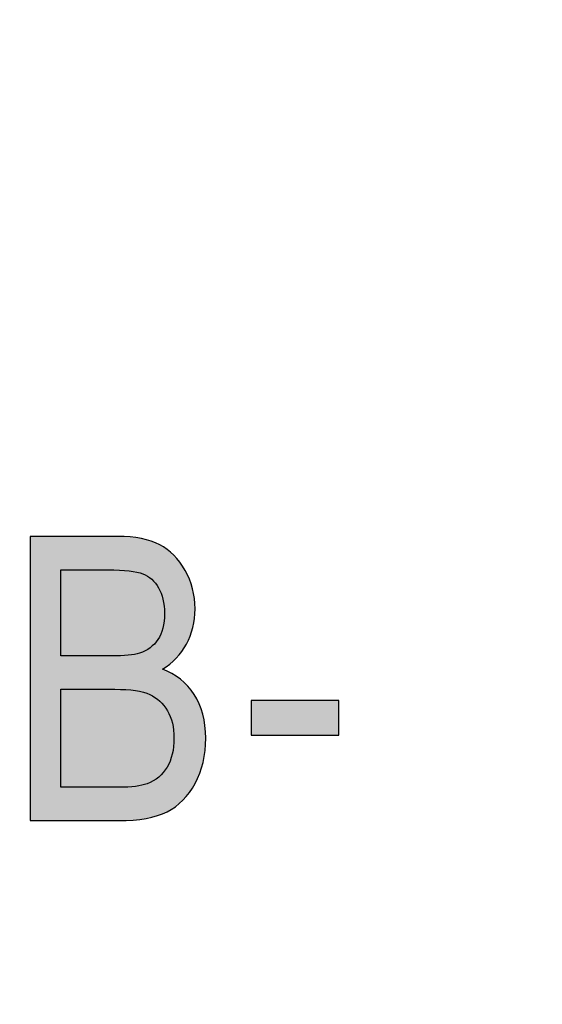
# Model space of a CAD drawing. Header units: millimetres. Extents: x -296 to 295, y -209 to 209.
# Tile 41 of 146: x -231.89 to -229.57, y 36.72 to 41.1. Entities that reach past the tile are written whole.
import ezdxf

# ---------------------------------------------------------------- set-up
doc = ezdxf.new("R2010")
doc.units = ezdxf.units.MM
doc.header["$MEASUREMENT"] = 0
doc.layers.add('layer 1', color=7, linetype='Continuous')

msp = doc.modelspace()

# ---------------------------------------------------------------- hatches: boundary and pattern name
at = {"layer": 'layer 1'}
h = msp.add_hatch(color=250, dxfattribs=at)
edge = h.paths.add_edge_path()
edge.add_spline(control_points=[(-231.8464, 37.5379), (-231.8464, 37.5379), (-231.8464, 38.8009), (-231.8464, 38.8009), (-231.8464, 38.8009), (-231.4572, 38.8009), (-231.4572, 38.8009), (-231.3781, 38.8009), (-231.3158, 38.7888), (-231.2696, 38.7644), (-231.2237, 38.74), (-231.1861, 38.7021), (-231.1567, 38.6503), (-231.1273, 38.5986), (-231.1126, 38.5416), (-231.1126, 38.4792), (-231.1126, 38.4213), (-231.1253, 38.369), (-231.1505, 38.3225), (-231.1761, 38.2761), (-231.2117, 38.2391), (-231.2578, 38.2108), (-231.1982, 38.1891), (-231.1511, 38.1517), (-231.1167, 38.0991), (-231.0823, 38.0465), (-231.065, 37.9815), (-231.065, 37.9045), (-231.065, 37.8281), (-231.0806, 37.761), (-231.112, 37.7031), (-231.1432, 37.6452), (-231.1849, 37.6035), (-231.237, 37.5773), (-231.2893, 37.5511), (-231.361, 37.5379), (-231.4522, 37.5379), (-231.4522, 37.5379), (-231.8464, 37.5379), (-231.8464, 37.5379)], knot_values=[0, 0, 0, 0, 0.076923, 0.076923, 0.076923, 0.153846, 0.153846, 0.153846, 0.230769, 0.230769, 0.230769, 0.307692, 0.307692, 0.307692, 0.384615, 0.384615, 0.384615, 0.461538, 0.461538, 0.461538, 0.538462, 0.538462, 0.538462, 0.615385, 0.615385, 0.615385, 0.692308, 0.692308, 0.692308, 0.769231, 0.769231, 0.769231, 0.846154, 0.846154, 0.846154, 0.923077, 0.923077, 0.923077, 1, 1, 1, 1], degree=3, periodic=1)
h = msp.add_hatch(color=250, dxfattribs=at)
edge = h.paths.add_edge_path()
edge.add_spline(control_points=[(-231.8464, 37.5379), (-231.8464, 37.5379), (-231.8464, 38.8009), (-231.8464, 38.8009), (-231.8464, 38.8009), (-231.4572, 38.8009), (-231.4572, 38.8009), (-231.3781, 38.8009), (-231.3158, 38.7888), (-231.2696, 38.7644), (-231.2237, 38.74), (-231.1861, 38.7021), (-231.1567, 38.6503), (-231.1273, 38.5986), (-231.1126, 38.5416), (-231.1126, 38.4792), (-231.1126, 38.4213), (-231.1253, 38.369), (-231.1505, 38.3225), (-231.1761, 38.2761), (-231.2117, 38.2391), (-231.2578, 38.2108), (-231.1982, 38.1891), (-231.1511, 38.1517), (-231.1167, 38.0991), (-231.0823, 38.0465), (-231.065, 37.9815), (-231.065, 37.9045), (-231.065, 37.8281), (-231.0806, 37.761), (-231.112, 37.7031), (-231.1432, 37.6452), (-231.1849, 37.6035), (-231.237, 37.5773), (-231.2893, 37.5511), (-231.361, 37.5379), (-231.4522, 37.5379), (-231.4522, 37.5379), (-231.8464, 37.5379), (-231.8464, 37.5379)], knot_values=[0, 0, 0, 0, 0.076923, 0.076923, 0.076923, 0.153846, 0.153846, 0.153846, 0.230769, 0.230769, 0.230769, 0.307692, 0.307692, 0.307692, 0.384615, 0.384615, 0.384615, 0.461538, 0.461538, 0.461538, 0.538462, 0.538462, 0.538462, 0.615385, 0.615385, 0.615385, 0.692308, 0.692308, 0.692308, 0.769231, 0.769231, 0.769231, 0.846154, 0.846154, 0.846154, 0.923077, 0.923077, 0.923077, 1, 1, 1, 1], degree=3, periodic=1)
h = msp.add_hatch(color=250, dxfattribs=at)
edge = h.paths.add_edge_path()
edge.add_spline(control_points=[(-231.8464, 37.5379), (-231.8464, 37.5379), (-231.8464, 38.8009), (-231.8464, 38.8009), (-231.8464, 38.8009), (-231.4572, 38.8009), (-231.4572, 38.8009), (-231.3781, 38.8009), (-231.3158, 38.7888), (-231.2696, 38.7644), (-231.2237, 38.74), (-231.1861, 38.7021), (-231.1567, 38.6503), (-231.1273, 38.5986), (-231.1126, 38.5416), (-231.1126, 38.4792), (-231.1126, 38.4213), (-231.1253, 38.369), (-231.1505, 38.3225), (-231.1761, 38.2761), (-231.2117, 38.2391), (-231.2578, 38.2108), (-231.1982, 38.1891), (-231.1511, 38.1517), (-231.1167, 38.0991), (-231.0823, 38.0465), (-231.065, 37.9815), (-231.065, 37.9045), (-231.065, 37.8281), (-231.0806, 37.761), (-231.112, 37.7031), (-231.1432, 37.6452), (-231.1849, 37.6035), (-231.237, 37.5773), (-231.2893, 37.5511), (-231.361, 37.5379), (-231.4522, 37.5379), (-231.4522, 37.5379), (-231.8464, 37.5379), (-231.8464, 37.5379)], knot_values=[0, 0, 0, 0, 0.076923, 0.076923, 0.076923, 0.153846, 0.153846, 0.153846, 0.230769, 0.230769, 0.230769, 0.307692, 0.307692, 0.307692, 0.384615, 0.384615, 0.384615, 0.461538, 0.461538, 0.461538, 0.538462, 0.538462, 0.538462, 0.615385, 0.615385, 0.615385, 0.692308, 0.692308, 0.692308, 0.769231, 0.769231, 0.769231, 0.846154, 0.846154, 0.846154, 0.923077, 0.923077, 0.923077, 1, 1, 1, 1], degree=3, periodic=1)
h = msp.add_hatch(color=250, dxfattribs=at)
edge = h.paths.add_edge_path()
edge.add_spline(control_points=[(-231.8464, 37.5379), (-231.8464, 37.5379), (-231.8464, 38.8009), (-231.8464, 38.8009), (-231.8464, 38.8009), (-231.4572, 38.8009), (-231.4572, 38.8009), (-231.3781, 38.8009), (-231.3158, 38.7888), (-231.2696, 38.7644), (-231.2237, 38.74), (-231.1861, 38.7021), (-231.1567, 38.6503), (-231.1273, 38.5986), (-231.1126, 38.5416), (-231.1126, 38.4792), (-231.1126, 38.4213), (-231.1253, 38.369), (-231.1505, 38.3225), (-231.1761, 38.2761), (-231.2117, 38.2391), (-231.2578, 38.2108), (-231.1982, 38.1891), (-231.1511, 38.1517), (-231.1167, 38.0991), (-231.0823, 38.0465), (-231.065, 37.9815), (-231.065, 37.9045), (-231.065, 37.8281), (-231.0806, 37.761), (-231.112, 37.7031), (-231.1432, 37.6452), (-231.1849, 37.6035), (-231.237, 37.5773), (-231.2893, 37.5511), (-231.361, 37.5379), (-231.4522, 37.5379), (-231.4522, 37.5379), (-231.8464, 37.5379), (-231.8464, 37.5379)], knot_values=[0, 0, 0, 0, 0.076923, 0.076923, 0.076923, 0.153846, 0.153846, 0.153846, 0.230769, 0.230769, 0.230769, 0.307692, 0.307692, 0.307692, 0.384615, 0.384615, 0.384615, 0.461538, 0.461538, 0.461538, 0.538462, 0.538462, 0.538462, 0.615385, 0.615385, 0.615385, 0.692308, 0.692308, 0.692308, 0.769231, 0.769231, 0.769231, 0.846154, 0.846154, 0.846154, 0.923077, 0.923077, 0.923077, 1, 1, 1, 1], degree=3, periodic=1)
h = msp.add_hatch(color=250, dxfattribs=at)
edge = h.paths.add_edge_path()
edge.add_spline(control_points=[(-231.7088, 38.2699), (-231.7088, 38.2699), (-231.4848, 38.2699), (-231.4848, 38.2699), (-231.426, 38.2699), (-231.3843, 38.274), (-231.3596, 38.282), (-231.324, 38.294), (-231.2967, 38.3143), (-231.2773, 38.3428), (-231.2581, 38.3713), (-231.2484, 38.4101), (-231.2484, 38.4592), (-231.2484, 38.5045), (-231.2573, 38.5424), (-231.2746, 38.5727), (-231.2922, 38.603), (-231.3155, 38.6239), (-231.3446, 38.6353), (-231.3737, 38.6468), (-231.4257, 38.6527), (-231.501, 38.6527), (-231.501, 38.6527), (-231.7088, 38.6527), (-231.7088, 38.6527), (-231.7088, 38.6527), (-231.7088, 38.2699), (-231.7088, 38.2699)], knot_values=[0, 0, 0, 0, 0.111111, 0.111111, 0.111111, 0.222222, 0.222222, 0.222222, 0.333333, 0.333333, 0.333333, 0.444444, 0.444444, 0.444444, 0.555556, 0.555556, 0.555556, 0.666667, 0.666667, 0.666667, 0.777778, 0.777778, 0.777778, 0.888889, 0.888889, 0.888889, 1, 1, 1, 1], degree=3, periodic=1)
h = msp.add_hatch(color=250, dxfattribs=at)
edge = h.paths.add_edge_path()
edge.add_spline(control_points=[(-231.7088, 38.2699), (-231.7088, 38.2699), (-231.4848, 38.2699), (-231.4848, 38.2699), (-231.426, 38.2699), (-231.3843, 38.274), (-231.3596, 38.282), (-231.324, 38.294), (-231.2967, 38.3143), (-231.2773, 38.3428), (-231.2581, 38.3713), (-231.2484, 38.4101), (-231.2484, 38.4592), (-231.2484, 38.5045), (-231.2573, 38.5424), (-231.2746, 38.5727), (-231.2922, 38.603), (-231.3155, 38.6239), (-231.3446, 38.6353), (-231.3737, 38.6468), (-231.4257, 38.6527), (-231.501, 38.6527), (-231.501, 38.6527), (-231.7088, 38.6527), (-231.7088, 38.6527), (-231.7088, 38.6527), (-231.7088, 38.2699), (-231.7088, 38.2699)], knot_values=[0, 0, 0, 0, 0.111111, 0.111111, 0.111111, 0.222222, 0.222222, 0.222222, 0.333333, 0.333333, 0.333333, 0.444444, 0.444444, 0.444444, 0.555556, 0.555556, 0.555556, 0.666667, 0.666667, 0.666667, 0.777778, 0.777778, 0.777778, 0.888889, 0.888889, 0.888889, 1, 1, 1, 1], degree=3, periodic=1)
h = msp.add_hatch(color=250, dxfattribs=at)
edge = h.paths.add_edge_path()
edge.add_spline(control_points=[(-231.7088, 38.2699), (-231.7088, 38.2699), (-231.4848, 38.2699), (-231.4848, 38.2699), (-231.426, 38.2699), (-231.3843, 38.274), (-231.3596, 38.282), (-231.324, 38.294), (-231.2967, 38.3143), (-231.2773, 38.3428), (-231.2581, 38.3713), (-231.2484, 38.4101), (-231.2484, 38.4592), (-231.2484, 38.5045), (-231.2573, 38.5424), (-231.2746, 38.5727), (-231.2922, 38.603), (-231.3155, 38.6239), (-231.3446, 38.6353), (-231.3737, 38.6468), (-231.4257, 38.6527), (-231.501, 38.6527), (-231.501, 38.6527), (-231.7088, 38.6527), (-231.7088, 38.6527), (-231.7088, 38.6527), (-231.7088, 38.2699), (-231.7088, 38.2699)], knot_values=[0, 0, 0, 0, 0.111111, 0.111111, 0.111111, 0.222222, 0.222222, 0.222222, 0.333333, 0.333333, 0.333333, 0.444444, 0.444444, 0.444444, 0.555556, 0.555556, 0.555556, 0.666667, 0.666667, 0.666667, 0.777778, 0.777778, 0.777778, 0.888889, 0.888889, 0.888889, 1, 1, 1, 1], degree=3, periodic=1)
h = msp.add_hatch(color=250, dxfattribs=at)
edge = h.paths.add_edge_path()
edge.add_spline(control_points=[(-231.7088, 38.2699), (-231.7088, 38.2699), (-231.4848, 38.2699), (-231.4848, 38.2699), (-231.426, 38.2699), (-231.3843, 38.274), (-231.3596, 38.282), (-231.324, 38.294), (-231.2967, 38.3143), (-231.2773, 38.3428), (-231.2581, 38.3713), (-231.2484, 38.4101), (-231.2484, 38.4592), (-231.2484, 38.5045), (-231.2573, 38.5424), (-231.2746, 38.5727), (-231.2922, 38.603), (-231.3155, 38.6239), (-231.3446, 38.6353), (-231.3737, 38.6468), (-231.4257, 38.6527), (-231.501, 38.6527), (-231.501, 38.6527), (-231.7088, 38.6527), (-231.7088, 38.6527), (-231.7088, 38.6527), (-231.7088, 38.2699), (-231.7088, 38.2699)], knot_values=[0, 0, 0, 0, 0.111111, 0.111111, 0.111111, 0.222222, 0.222222, 0.222222, 0.333333, 0.333333, 0.333333, 0.444444, 0.444444, 0.444444, 0.555556, 0.555556, 0.555556, 0.666667, 0.666667, 0.666667, 0.777778, 0.777778, 0.777778, 0.888889, 0.888889, 0.888889, 1, 1, 1, 1], degree=3, periodic=1)
h = msp.add_hatch(color=250, dxfattribs=at)
edge = h.paths.add_edge_path()
edge.add_spline(control_points=[(-231.7088, 37.6861), (-231.7088, 37.6861), (-231.4513, 37.6861), (-231.4513, 37.6861), (-231.3945, 37.6861), (-231.3528, 37.6914), (-231.3258, 37.7016), (-231.2867, 37.7166), (-231.257, 37.7413), (-231.2367, 37.7754), (-231.2164, 37.8098), (-231.2061, 37.8531), (-231.2061, 37.9048), (-231.2061, 37.9527), (-231.2158, 37.993), (-231.2355, 38.0262), (-231.2549, 38.0594), (-231.2811, 38.0835), (-231.314, 38.0988), (-231.3472, 38.1141), (-231.399, 38.1218), (-231.4695, 38.1218), (-231.4695, 38.1218), (-231.7088, 38.1218), (-231.7088, 38.1218), (-231.7088, 38.1218), (-231.7088, 37.6861), (-231.7088, 37.6861)], knot_values=[0, 0, 0, 0, 0.111111, 0.111111, 0.111111, 0.222222, 0.222222, 0.222222, 0.333333, 0.333333, 0.333333, 0.444444, 0.444444, 0.444444, 0.555556, 0.555556, 0.555556, 0.666667, 0.666667, 0.666667, 0.777778, 0.777778, 0.777778, 0.888889, 0.888889, 0.888889, 1, 1, 1, 1], degree=3, periodic=1)
h = msp.add_hatch(color=250, dxfattribs=at)
edge = h.paths.add_edge_path()
edge.add_spline(control_points=[(-231.7088, 37.6861), (-231.7088, 37.6861), (-231.4513, 37.6861), (-231.4513, 37.6861), (-231.3945, 37.6861), (-231.3528, 37.6914), (-231.3258, 37.7016), (-231.2867, 37.7166), (-231.257, 37.7413), (-231.2367, 37.7754), (-231.2164, 37.8098), (-231.2061, 37.8531), (-231.2061, 37.9048), (-231.2061, 37.9527), (-231.2158, 37.993), (-231.2355, 38.0262), (-231.2549, 38.0594), (-231.2811, 38.0835), (-231.314, 38.0988), (-231.3472, 38.1141), (-231.399, 38.1218), (-231.4695, 38.1218), (-231.4695, 38.1218), (-231.7088, 38.1218), (-231.7088, 38.1218), (-231.7088, 38.1218), (-231.7088, 37.6861), (-231.7088, 37.6861)], knot_values=[0, 0, 0, 0, 0.111111, 0.111111, 0.111111, 0.222222, 0.222222, 0.222222, 0.333333, 0.333333, 0.333333, 0.444444, 0.444444, 0.444444, 0.555556, 0.555556, 0.555556, 0.666667, 0.666667, 0.666667, 0.777778, 0.777778, 0.777778, 0.888889, 0.888889, 0.888889, 1, 1, 1, 1], degree=3, periodic=1)
h = msp.add_hatch(color=250, dxfattribs=at)
edge = h.paths.add_edge_path()
edge.add_spline(control_points=[(-231.7088, 37.6861), (-231.7088, 37.6861), (-231.4513, 37.6861), (-231.4513, 37.6861), (-231.3945, 37.6861), (-231.3528, 37.6914), (-231.3258, 37.7016), (-231.2867, 37.7166), (-231.257, 37.7413), (-231.2367, 37.7754), (-231.2164, 37.8098), (-231.2061, 37.8531), (-231.2061, 37.9048), (-231.2061, 37.9527), (-231.2158, 37.993), (-231.2355, 38.0262), (-231.2549, 38.0594), (-231.2811, 38.0835), (-231.314, 38.0988), (-231.3472, 38.1141), (-231.399, 38.1218), (-231.4695, 38.1218), (-231.4695, 38.1218), (-231.7088, 38.1218), (-231.7088, 38.1218), (-231.7088, 38.1218), (-231.7088, 37.6861), (-231.7088, 37.6861)], knot_values=[0, 0, 0, 0, 0.111111, 0.111111, 0.111111, 0.222222, 0.222222, 0.222222, 0.333333, 0.333333, 0.333333, 0.444444, 0.444444, 0.444444, 0.555556, 0.555556, 0.555556, 0.666667, 0.666667, 0.666667, 0.777778, 0.777778, 0.777778, 0.888889, 0.888889, 0.888889, 1, 1, 1, 1], degree=3, periodic=1)
h = msp.add_hatch(color=250, dxfattribs=at)
edge = h.paths.add_edge_path()
edge.add_spline(control_points=[(-231.7088, 37.6861), (-231.7088, 37.6861), (-231.4513, 37.6861), (-231.4513, 37.6861), (-231.3945, 37.6861), (-231.3528, 37.6914), (-231.3258, 37.7016), (-231.2867, 37.7166), (-231.257, 37.7413), (-231.2367, 37.7754), (-231.2164, 37.8098), (-231.2061, 37.8531), (-231.2061, 37.9048), (-231.2061, 37.9527), (-231.2158, 37.993), (-231.2355, 38.0262), (-231.2549, 38.0594), (-231.2811, 38.0835), (-231.314, 38.0988), (-231.3472, 38.1141), (-231.399, 38.1218), (-231.4695, 38.1218), (-231.4695, 38.1218), (-231.7088, 38.1218), (-231.7088, 38.1218), (-231.7088, 38.1218), (-231.7088, 37.6861), (-231.7088, 37.6861)], knot_values=[0, 0, 0, 0, 0.111111, 0.111111, 0.111111, 0.222222, 0.222222, 0.222222, 0.333333, 0.333333, 0.333333, 0.444444, 0.444444, 0.444444, 0.555556, 0.555556, 0.555556, 0.666667, 0.666667, 0.666667, 0.777778, 0.777778, 0.777778, 0.888889, 0.888889, 0.888889, 1, 1, 1, 1], degree=3, periodic=1)
h = msp.add_hatch(color=250, dxfattribs=at)
edge = h.paths.add_edge_path()
edge.add_spline(control_points=[(-230.8631, 37.9171), (-230.8631, 37.9171), (-230.8631, 38.0724), (-230.8631, 38.0724), (-230.8631, 38.0724), (-230.4733, 38.0724), (-230.4733, 38.0724), (-230.4733, 38.0724), (-230.4733, 37.9171), (-230.4733, 37.9171), (-230.4733, 37.9171), (-230.8631, 37.9171), (-230.8631, 37.9171)], knot_values=[0, 0, 0, 0, 0.25, 0.25, 0.25, 0.5, 0.5, 0.5, 0.75, 0.75, 0.75, 1, 1, 1, 1], degree=3, periodic=1)
h = msp.add_hatch(color=250, dxfattribs=at)
edge = h.paths.add_edge_path()
edge.add_spline(control_points=[(-230.8631, 37.9171), (-230.8631, 37.9171), (-230.8631, 38.0724), (-230.8631, 38.0724), (-230.8631, 38.0724), (-230.4733, 38.0724), (-230.4733, 38.0724), (-230.4733, 38.0724), (-230.4733, 37.9171), (-230.4733, 37.9171), (-230.4733, 37.9171), (-230.8631, 37.9171), (-230.8631, 37.9171)], knot_values=[0, 0, 0, 0, 0.25, 0.25, 0.25, 0.5, 0.5, 0.5, 0.75, 0.75, 0.75, 1, 1, 1, 1], degree=3, periodic=1)
h = msp.add_hatch(color=250, dxfattribs=at)
edge = h.paths.add_edge_path()
edge.add_spline(control_points=[(-230.8631, 37.9171), (-230.8631, 37.9171), (-230.8631, 38.0724), (-230.8631, 38.0724), (-230.8631, 38.0724), (-230.4733, 38.0724), (-230.4733, 38.0724), (-230.4733, 38.0724), (-230.4733, 37.9171), (-230.4733, 37.9171), (-230.4733, 37.9171), (-230.8631, 37.9171), (-230.8631, 37.9171)], knot_values=[0, 0, 0, 0, 0.25, 0.25, 0.25, 0.5, 0.5, 0.5, 0.75, 0.75, 0.75, 1, 1, 1, 1], degree=3, periodic=1)
h = msp.add_hatch(color=250, dxfattribs=at)
edge = h.paths.add_edge_path()
edge.add_spline(control_points=[(-230.8631, 37.9171), (-230.8631, 37.9171), (-230.8631, 38.0724), (-230.8631, 38.0724), (-230.8631, 38.0724), (-230.4733, 38.0724), (-230.4733, 38.0724), (-230.4733, 38.0724), (-230.4733, 37.9171), (-230.4733, 37.9171), (-230.4733, 37.9171), (-230.8631, 37.9171), (-230.8631, 37.9171)], knot_values=[0, 0, 0, 0, 0.25, 0.25, 0.25, 0.5, 0.5, 0.5, 0.75, 0.75, 0.75, 1, 1, 1, 1], degree=3, periodic=1)

# ---------------------------------------------------------------- linework, layer by layer
at = {"layer": 'layer 1', "color": 1, "lineweight": 0}
msp.add_open_spline([(295.3283, 209.2747), (295.3283, 209.2747), (295.3283, -208.9236), (295.3283, -208.9236), (295.3283, -208.9236), (-296.1944, -208.9236), (-296.1944, -208.9236), (-296.1944, -208.9236), (-296.1944, 209.2747), (-296.1944, 209.2747), (-296.1944, 209.2747), (295.3283, 209.2747), (295.3283, 209.2747)], degree=3, knots=[0, 0, 0, 0, 0.25, 0.25, 0.25, 0.5, 0.5, 0.5, 0.75, 0.75, 0.75, 1, 1, 1, 1], dxfattribs=at)
at = {"layer": 'layer 1', "color": 5, "lineweight": 0}
msp.add_open_spline([(-281.2487, 194.7284), (-281.2487, 194.7284), (-281.2487, -197.0649), (-281.2487, -197.0649), (-281.2487, -197.0649), (283.3586, -197.0649), (283.3586, -197.0649)], degree=3, knots=[0, 0, 0, 0, 0.5, 0.5, 0.5, 1, 1, 1, 1], dxfattribs=at)
at = {"layer": 'layer 1', "color": 250}
for points, knots in [([(-231.8464, 37.5379), (-231.8464, 37.5379), (-231.8464, 38.8009), (-231.8464, 38.8009), (-231.8464, 38.8009), (-231.4572, 38.8009), (-231.4572, 38.8009), (-231.3781, 38.8009), (-231.3158, 38.7888), (-231.2696, 38.7644), (-231.2237, 38.74), (-231.1861, 38.7021), (-231.1567, 38.6503), (-231.1273, 38.5986), (-231.1126, 38.5416), (-231.1126, 38.4792), (-231.1126, 38.4213), (-231.1253, 38.369), (-231.1505, 38.3225), (-231.1761, 38.2761), (-231.2117, 38.2391), (-231.2578, 38.2108), (-231.1982, 38.1891), (-231.1511, 38.1517), (-231.1167, 38.0991), (-231.0823, 38.0465), (-231.065, 37.9815), (-231.065, 37.9045), (-231.065, 37.8281), (-231.0806, 37.761), (-231.112, 37.7031), (-231.1432, 37.6452), (-231.1849, 37.6035), (-231.237, 37.5773), (-231.2893, 37.5511), (-231.361, 37.5379), (-231.4522, 37.5379), (-231.4522, 37.5379), (-231.8464, 37.5379), (-231.8464, 37.5379)], [0, 0, 0, 0, 0.076923, 0.076923, 0.076923, 0.153846, 0.153846, 0.153846, 0.230769, 0.230769, 0.230769, 0.307692, 0.307692, 0.307692, 0.384615, 0.384615, 0.384615, 0.461538, 0.461538, 0.461538, 0.538462, 0.538462, 0.538462, 0.615385, 0.615385, 0.615385, 0.692308, 0.692308, 0.692308, 0.769231, 0.769231, 0.769231, 0.846154, 0.846154, 0.846154, 0.923077, 0.923077, 0.923077, 1, 1, 1, 1]), ([(-231.8464, 37.5379), (-231.8464, 37.5379), (-231.8464, 38.8009), (-231.8464, 38.8009), (-231.8464, 38.8009), (-231.4572, 38.8009), (-231.4572, 38.8009), (-231.3781, 38.8009), (-231.3158, 38.7888), (-231.2696, 38.7644), (-231.2237, 38.74), (-231.1861, 38.7021), (-231.1567, 38.6503), (-231.1273, 38.5986), (-231.1126, 38.5416), (-231.1126, 38.4792), (-231.1126, 38.4213), (-231.1253, 38.369), (-231.1505, 38.3225), (-231.1761, 38.2761), (-231.2117, 38.2391), (-231.2578, 38.2108), (-231.1982, 38.1891), (-231.1511, 38.1517), (-231.1167, 38.0991), (-231.0823, 38.0465), (-231.065, 37.9815), (-231.065, 37.9045), (-231.065, 37.8281), (-231.0806, 37.761), (-231.112, 37.7031), (-231.1432, 37.6452), (-231.1849, 37.6035), (-231.237, 37.5773), (-231.2893, 37.5511), (-231.361, 37.5379), (-231.4522, 37.5379), (-231.4522, 37.5379), (-231.8464, 37.5379), (-231.8464, 37.5379)], [0, 0, 0, 0, 0.076923, 0.076923, 0.076923, 0.153846, 0.153846, 0.153846, 0.230769, 0.230769, 0.230769, 0.307692, 0.307692, 0.307692, 0.384615, 0.384615, 0.384615, 0.461538, 0.461538, 0.461538, 0.538462, 0.538462, 0.538462, 0.615385, 0.615385, 0.615385, 0.692308, 0.692308, 0.692308, 0.769231, 0.769231, 0.769231, 0.846154, 0.846154, 0.846154, 0.923077, 0.923077, 0.923077, 1, 1, 1, 1]), ([(-231.8464, 37.5379), (-231.8464, 37.5379), (-231.8464, 38.8009), (-231.8464, 38.8009), (-231.8464, 38.8009), (-231.4572, 38.8009), (-231.4572, 38.8009), (-231.3781, 38.8009), (-231.3158, 38.7888), (-231.2696, 38.7644), (-231.2237, 38.74), (-231.1861, 38.7021), (-231.1567, 38.6503), (-231.1273, 38.5986), (-231.1126, 38.5416), (-231.1126, 38.4792), (-231.1126, 38.4213), (-231.1253, 38.369), (-231.1505, 38.3225), (-231.1761, 38.2761), (-231.2117, 38.2391), (-231.2578, 38.2108), (-231.1982, 38.1891), (-231.1511, 38.1517), (-231.1167, 38.0991), (-231.0823, 38.0465), (-231.065, 37.9815), (-231.065, 37.9045), (-231.065, 37.8281), (-231.0806, 37.761), (-231.112, 37.7031), (-231.1432, 37.6452), (-231.1849, 37.6035), (-231.237, 37.5773), (-231.2893, 37.5511), (-231.361, 37.5379), (-231.4522, 37.5379), (-231.4522, 37.5379), (-231.8464, 37.5379), (-231.8464, 37.5379)], [0, 0, 0, 0, 0.076923, 0.076923, 0.076923, 0.153846, 0.153846, 0.153846, 0.230769, 0.230769, 0.230769, 0.307692, 0.307692, 0.307692, 0.384615, 0.384615, 0.384615, 0.461538, 0.461538, 0.461538, 0.538462, 0.538462, 0.538462, 0.615385, 0.615385, 0.615385, 0.692308, 0.692308, 0.692308, 0.769231, 0.769231, 0.769231, 0.846154, 0.846154, 0.846154, 0.923077, 0.923077, 0.923077, 1, 1, 1, 1]), ([(-231.8464, 37.5379), (-231.8464, 37.5379), (-231.8464, 38.8009), (-231.8464, 38.8009), (-231.8464, 38.8009), (-231.4572, 38.8009), (-231.4572, 38.8009), (-231.3781, 38.8009), (-231.3158, 38.7888), (-231.2696, 38.7644), (-231.2237, 38.74), (-231.1861, 38.7021), (-231.1567, 38.6503), (-231.1273, 38.5986), (-231.1126, 38.5416), (-231.1126, 38.4792), (-231.1126, 38.4213), (-231.1253, 38.369), (-231.1505, 38.3225), (-231.1761, 38.2761), (-231.2117, 38.2391), (-231.2578, 38.2108), (-231.1982, 38.1891), (-231.1511, 38.1517), (-231.1167, 38.0991), (-231.0823, 38.0465), (-231.065, 37.9815), (-231.065, 37.9045), (-231.065, 37.8281), (-231.0806, 37.761), (-231.112, 37.7031), (-231.1432, 37.6452), (-231.1849, 37.6035), (-231.237, 37.5773), (-231.2893, 37.5511), (-231.361, 37.5379), (-231.4522, 37.5379), (-231.4522, 37.5379), (-231.8464, 37.5379), (-231.8464, 37.5379)], [0, 0, 0, 0, 0.076923, 0.076923, 0.076923, 0.153846, 0.153846, 0.153846, 0.230769, 0.230769, 0.230769, 0.307692, 0.307692, 0.307692, 0.384615, 0.384615, 0.384615, 0.461538, 0.461538, 0.461538, 0.538462, 0.538462, 0.538462, 0.615385, 0.615385, 0.615385, 0.692308, 0.692308, 0.692308, 0.769231, 0.769231, 0.769231, 0.846154, 0.846154, 0.846154, 0.923077, 0.923077, 0.923077, 1, 1, 1, 1]), ([(-231.7088, 38.2699), (-231.7088, 38.2699), (-231.4848, 38.2699), (-231.4848, 38.2699), (-231.426, 38.2699), (-231.3843, 38.274), (-231.3596, 38.282), (-231.324, 38.294), (-231.2967, 38.3143), (-231.2773, 38.3428), (-231.2581, 38.3713), (-231.2484, 38.4101), (-231.2484, 38.4592), (-231.2484, 38.5045), (-231.2573, 38.5424), (-231.2746, 38.5727), (-231.2922, 38.603), (-231.3155, 38.6239), (-231.3446, 38.6353), (-231.3737, 38.6468), (-231.4257, 38.6527), (-231.501, 38.6527), (-231.501, 38.6527), (-231.7088, 38.6527), (-231.7088, 38.6527), (-231.7088, 38.6527), (-231.7088, 38.2699), (-231.7088, 38.2699)], [0, 0, 0, 0, 0.111111, 0.111111, 0.111111, 0.222222, 0.222222, 0.222222, 0.333333, 0.333333, 0.333333, 0.444444, 0.444444, 0.444444, 0.555556, 0.555556, 0.555556, 0.666667, 0.666667, 0.666667, 0.777778, 0.777778, 0.777778, 0.888889, 0.888889, 0.888889, 1, 1, 1, 1]), ([(-231.7088, 38.2699), (-231.7088, 38.2699), (-231.4848, 38.2699), (-231.4848, 38.2699), (-231.426, 38.2699), (-231.3843, 38.274), (-231.3596, 38.282), (-231.324, 38.294), (-231.2967, 38.3143), (-231.2773, 38.3428), (-231.2581, 38.3713), (-231.2484, 38.4101), (-231.2484, 38.4592), (-231.2484, 38.5045), (-231.2573, 38.5424), (-231.2746, 38.5727), (-231.2922, 38.603), (-231.3155, 38.6239), (-231.3446, 38.6353), (-231.3737, 38.6468), (-231.4257, 38.6527), (-231.501, 38.6527), (-231.501, 38.6527), (-231.7088, 38.6527), (-231.7088, 38.6527), (-231.7088, 38.6527), (-231.7088, 38.2699), (-231.7088, 38.2699)], [0, 0, 0, 0, 0.111111, 0.111111, 0.111111, 0.222222, 0.222222, 0.222222, 0.333333, 0.333333, 0.333333, 0.444444, 0.444444, 0.444444, 0.555556, 0.555556, 0.555556, 0.666667, 0.666667, 0.666667, 0.777778, 0.777778, 0.777778, 0.888889, 0.888889, 0.888889, 1, 1, 1, 1]), ([(-231.7088, 38.2699), (-231.7088, 38.2699), (-231.4848, 38.2699), (-231.4848, 38.2699), (-231.426, 38.2699), (-231.3843, 38.274), (-231.3596, 38.282), (-231.324, 38.294), (-231.2967, 38.3143), (-231.2773, 38.3428), (-231.2581, 38.3713), (-231.2484, 38.4101), (-231.2484, 38.4592), (-231.2484, 38.5045), (-231.2573, 38.5424), (-231.2746, 38.5727), (-231.2922, 38.603), (-231.3155, 38.6239), (-231.3446, 38.6353), (-231.3737, 38.6468), (-231.4257, 38.6527), (-231.501, 38.6527), (-231.501, 38.6527), (-231.7088, 38.6527), (-231.7088, 38.6527), (-231.7088, 38.6527), (-231.7088, 38.2699), (-231.7088, 38.2699)], [0, 0, 0, 0, 0.111111, 0.111111, 0.111111, 0.222222, 0.222222, 0.222222, 0.333333, 0.333333, 0.333333, 0.444444, 0.444444, 0.444444, 0.555556, 0.555556, 0.555556, 0.666667, 0.666667, 0.666667, 0.777778, 0.777778, 0.777778, 0.888889, 0.888889, 0.888889, 1, 1, 1, 1]), ([(-231.7088, 38.2699), (-231.7088, 38.2699), (-231.4848, 38.2699), (-231.4848, 38.2699), (-231.426, 38.2699), (-231.3843, 38.274), (-231.3596, 38.282), (-231.324, 38.294), (-231.2967, 38.3143), (-231.2773, 38.3428), (-231.2581, 38.3713), (-231.2484, 38.4101), (-231.2484, 38.4592), (-231.2484, 38.5045), (-231.2573, 38.5424), (-231.2746, 38.5727), (-231.2922, 38.603), (-231.3155, 38.6239), (-231.3446, 38.6353), (-231.3737, 38.6468), (-231.4257, 38.6527), (-231.501, 38.6527), (-231.501, 38.6527), (-231.7088, 38.6527), (-231.7088, 38.6527), (-231.7088, 38.6527), (-231.7088, 38.2699), (-231.7088, 38.2699)], [0, 0, 0, 0, 0.111111, 0.111111, 0.111111, 0.222222, 0.222222, 0.222222, 0.333333, 0.333333, 0.333333, 0.444444, 0.444444, 0.444444, 0.555556, 0.555556, 0.555556, 0.666667, 0.666667, 0.666667, 0.777778, 0.777778, 0.777778, 0.888889, 0.888889, 0.888889, 1, 1, 1, 1]), ([(-231.7088, 37.6861), (-231.7088, 37.6861), (-231.4513, 37.6861), (-231.4513, 37.6861), (-231.3945, 37.6861), (-231.3528, 37.6914), (-231.3258, 37.7016), (-231.2867, 37.7166), (-231.257, 37.7413), (-231.2367, 37.7754), (-231.2164, 37.8098), (-231.2061, 37.8531), (-231.2061, 37.9048), (-231.2061, 37.9527), (-231.2158, 37.993), (-231.2355, 38.0262), (-231.2549, 38.0594), (-231.2811, 38.0835), (-231.314, 38.0988), (-231.3472, 38.1141), (-231.399, 38.1218), (-231.4695, 38.1218), (-231.4695, 38.1218), (-231.7088, 38.1218), (-231.7088, 38.1218), (-231.7088, 38.1218), (-231.7088, 37.6861), (-231.7088, 37.6861)], [0, 0, 0, 0, 0.111111, 0.111111, 0.111111, 0.222222, 0.222222, 0.222222, 0.333333, 0.333333, 0.333333, 0.444444, 0.444444, 0.444444, 0.555556, 0.555556, 0.555556, 0.666667, 0.666667, 0.666667, 0.777778, 0.777778, 0.777778, 0.888889, 0.888889, 0.888889, 1, 1, 1, 1]), ([(-231.7088, 37.6861), (-231.7088, 37.6861), (-231.4513, 37.6861), (-231.4513, 37.6861), (-231.3945, 37.6861), (-231.3528, 37.6914), (-231.3258, 37.7016), (-231.2867, 37.7166), (-231.257, 37.7413), (-231.2367, 37.7754), (-231.2164, 37.8098), (-231.2061, 37.8531), (-231.2061, 37.9048), (-231.2061, 37.9527), (-231.2158, 37.993), (-231.2355, 38.0262), (-231.2549, 38.0594), (-231.2811, 38.0835), (-231.314, 38.0988), (-231.3472, 38.1141), (-231.399, 38.1218), (-231.4695, 38.1218), (-231.4695, 38.1218), (-231.7088, 38.1218), (-231.7088, 38.1218), (-231.7088, 38.1218), (-231.7088, 37.6861), (-231.7088, 37.6861)], [0, 0, 0, 0, 0.111111, 0.111111, 0.111111, 0.222222, 0.222222, 0.222222, 0.333333, 0.333333, 0.333333, 0.444444, 0.444444, 0.444444, 0.555556, 0.555556, 0.555556, 0.666667, 0.666667, 0.666667, 0.777778, 0.777778, 0.777778, 0.888889, 0.888889, 0.888889, 1, 1, 1, 1]), ([(-231.7088, 37.6861), (-231.7088, 37.6861), (-231.4513, 37.6861), (-231.4513, 37.6861), (-231.3945, 37.6861), (-231.3528, 37.6914), (-231.3258, 37.7016), (-231.2867, 37.7166), (-231.257, 37.7413), (-231.2367, 37.7754), (-231.2164, 37.8098), (-231.2061, 37.8531), (-231.2061, 37.9048), (-231.2061, 37.9527), (-231.2158, 37.993), (-231.2355, 38.0262), (-231.2549, 38.0594), (-231.2811, 38.0835), (-231.314, 38.0988), (-231.3472, 38.1141), (-231.399, 38.1218), (-231.4695, 38.1218), (-231.4695, 38.1218), (-231.7088, 38.1218), (-231.7088, 38.1218), (-231.7088, 38.1218), (-231.7088, 37.6861), (-231.7088, 37.6861)], [0, 0, 0, 0, 0.111111, 0.111111, 0.111111, 0.222222, 0.222222, 0.222222, 0.333333, 0.333333, 0.333333, 0.444444, 0.444444, 0.444444, 0.555556, 0.555556, 0.555556, 0.666667, 0.666667, 0.666667, 0.777778, 0.777778, 0.777778, 0.888889, 0.888889, 0.888889, 1, 1, 1, 1]), ([(-231.7088, 37.6861), (-231.7088, 37.6861), (-231.4513, 37.6861), (-231.4513, 37.6861), (-231.3945, 37.6861), (-231.3528, 37.6914), (-231.3258, 37.7016), (-231.2867, 37.7166), (-231.257, 37.7413), (-231.2367, 37.7754), (-231.2164, 37.8098), (-231.2061, 37.8531), (-231.2061, 37.9048), (-231.2061, 37.9527), (-231.2158, 37.993), (-231.2355, 38.0262), (-231.2549, 38.0594), (-231.2811, 38.0835), (-231.314, 38.0988), (-231.3472, 38.1141), (-231.399, 38.1218), (-231.4695, 38.1218), (-231.4695, 38.1218), (-231.7088, 38.1218), (-231.7088, 38.1218), (-231.7088, 38.1218), (-231.7088, 37.6861), (-231.7088, 37.6861)], [0, 0, 0, 0, 0.111111, 0.111111, 0.111111, 0.222222, 0.222222, 0.222222, 0.333333, 0.333333, 0.333333, 0.444444, 0.444444, 0.444444, 0.555556, 0.555556, 0.555556, 0.666667, 0.666667, 0.666667, 0.777778, 0.777778, 0.777778, 0.888889, 0.888889, 0.888889, 1, 1, 1, 1]), ([(-230.8631, 37.9171), (-230.8631, 37.9171), (-230.8631, 38.0724), (-230.8631, 38.0724), (-230.8631, 38.0724), (-230.4733, 38.0724), (-230.4733, 38.0724), (-230.4733, 38.0724), (-230.4733, 37.9171), (-230.4733, 37.9171), (-230.4733, 37.9171), (-230.8631, 37.9171), (-230.8631, 37.9171)], [0, 0, 0, 0, 0.25, 0.25, 0.25, 0.5, 0.5, 0.5, 0.75, 0.75, 0.75, 1, 1, 1, 1]), ([(-230.8631, 37.9171), (-230.8631, 37.9171), (-230.8631, 38.0724), (-230.8631, 38.0724), (-230.8631, 38.0724), (-230.4733, 38.0724), (-230.4733, 38.0724), (-230.4733, 38.0724), (-230.4733, 37.9171), (-230.4733, 37.9171), (-230.4733, 37.9171), (-230.8631, 37.9171), (-230.8631, 37.9171)], [0, 0, 0, 0, 0.25, 0.25, 0.25, 0.5, 0.5, 0.5, 0.75, 0.75, 0.75, 1, 1, 1, 1]), ([(-230.8631, 37.9171), (-230.8631, 37.9171), (-230.8631, 38.0724), (-230.8631, 38.0724), (-230.8631, 38.0724), (-230.4733, 38.0724), (-230.4733, 38.0724), (-230.4733, 38.0724), (-230.4733, 37.9171), (-230.4733, 37.9171), (-230.4733, 37.9171), (-230.8631, 37.9171), (-230.8631, 37.9171)], [0, 0, 0, 0, 0.25, 0.25, 0.25, 0.5, 0.5, 0.5, 0.75, 0.75, 0.75, 1, 1, 1, 1]), ([(-230.8631, 37.9171), (-230.8631, 37.9171), (-230.8631, 38.0724), (-230.8631, 38.0724), (-230.8631, 38.0724), (-230.4733, 38.0724), (-230.4733, 38.0724), (-230.4733, 38.0724), (-230.4733, 37.9171), (-230.4733, 37.9171), (-230.4733, 37.9171), (-230.8631, 37.9171), (-230.8631, 37.9171)], [0, 0, 0, 0, 0.25, 0.25, 0.25, 0.5, 0.5, 0.5, 0.75, 0.75, 0.75, 1, 1, 1, 1])]:
    msp.add_open_spline(points, degree=3, knots=knots, dxfattribs=at)

doc.saveas('drawing.dxf')
